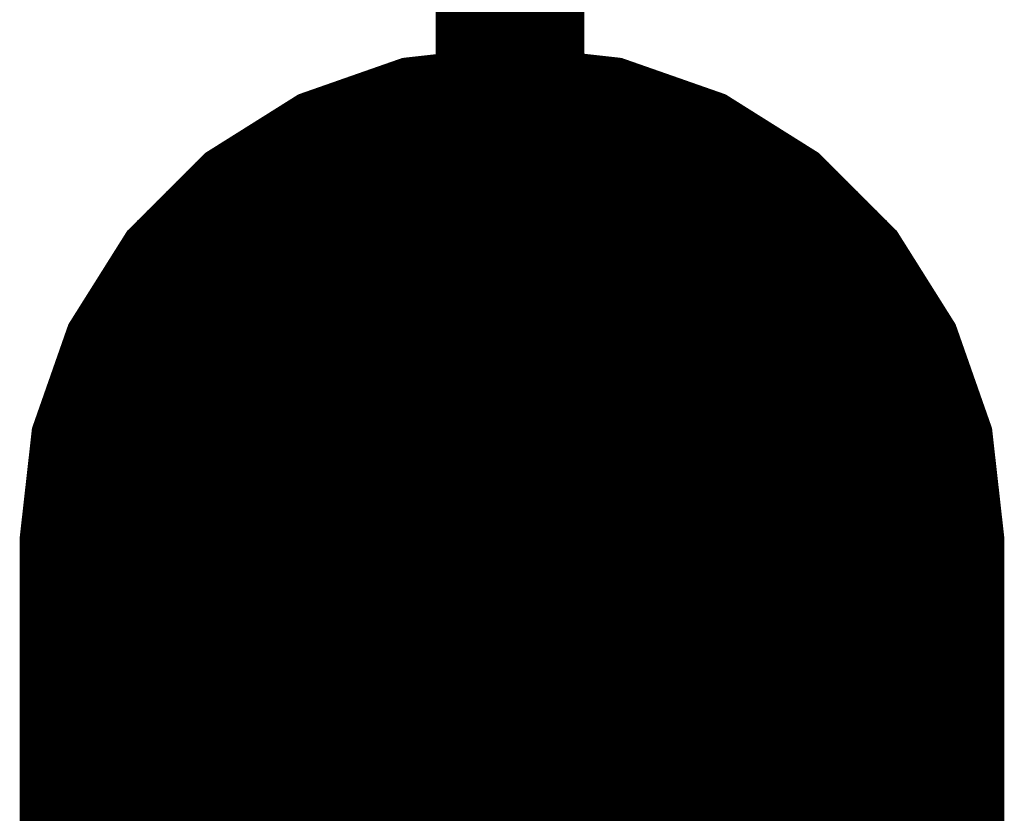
# Model space of a CAD drawing. Extents: x -35 to 35, y -57 to 81.
# Tile 94 of 153: x -4.823 to -3.813, y 53.245 to 54.06. Entities that reach past the tile are written whole.
import ezdxf

# ---------------------------------------------------------------- set-up
doc = ezdxf.new("R2010")
doc.units = 0
for name, color, linetype in [('1', 22, 'CONTINUOUS'), ('16', 175, 'CONTINUOUS'), ('17', 82, 'CONTINUOUS'), ('51', 53, 'CONTINUOUS')]:
    doc.layers.add(name, color=color, linetype=linetype)

# ---------------------------------------------------------------- blocks, each defined once
blk = doc.blocks.new('LONGP100')
at = {"const_width": 1}
blk.add_lwpolyline([(-0.5, 0), (0.5, 0)], dxfattribs=at)
at = {"const_width": 0.5}
for points in [[(-0.5, 0.25, 1), (-0.5, -0.25)], [(0.5, -0.25, 1), (0.5, 0.25)]]:
    blk.add_lwpolyline(points, format="xyb", dxfattribs=at)

msp = doc.modelspace()

# ---------------------------------------------------------------- linework, layer by layer
at = {"layer": '1', "const_width": 0.01}
for points in [[(-4.4293, 54.0155), (-4.318, 54.028)], [(-4.318, 54.028), (-4.2067, 54.0155)], [(-4.5349, 53.9785), (-4.4293, 54.0155)], [(-4.389, 54.02), (-4.247, 54.02)], [(-4.2067, 54.0155), (-4.1011, 53.9785)], [(-4.4449, 54.01), (-4.1911, 54.01)], [(-4.4735, 54), (-4.1626, 54)], [(-4.502, 53.99), (-4.134, 53.99)], [(-4.6297, 53.9189), (-4.5349, 53.9785)], [(-4.5306, 53.98), (-4.1054, 53.98)], [(-4.1011, 53.9785), (-4.0063, 53.9189)], [(-4.5484, 53.97), (-4.0876, 53.97)], [(-4.5644, 53.96), (-4.0716, 53.96)], [(-4.5803, 53.95), (-4.0557, 53.95)], [(-4.5962, 53.94), (-4.0398, 53.94)], [(-4.6121, 53.93), (-4.0239, 53.93)], [(-4.7089, 53.8397), (-4.6297, 53.9189)], [(-4.628, 53.92), (-4.008, 53.92)], [(-4.0063, 53.9189), (-3.9271, 53.8397)], [(-4.6387, 53.91), (-3.9973, 53.91)], [(-4.6487, 53.9), (-3.9873, 53.9)], [(-4.6587, 53.89), (-3.9773, 53.89)], [(-4.6687, 53.88), (-3.9673, 53.88)], [(-4.6787, 53.87), (-3.9573, 53.87)], [(-4.6887, 53.86), (-3.9473, 53.86)], [(-4.6987, 53.85), (-3.9373, 53.85)], [(-4.7685, 53.7449), (-4.7089, 53.8397)], [(-4.715, 53.83), (-3.921, 53.83)], [(-4.7087, 53.84), (-3.9273, 53.84)], [(-3.9271, 53.8397), (-3.8675, 53.7449)], [(-4.7213, 53.82), (-3.9147, 53.82)], [(-4.7276, 53.81), (-3.9084, 53.81)], [(-4.7339, 53.8), (-3.9021, 53.8)], [(-4.7402, 53.79), (-3.8958, 53.79)], [(-4.7465, 53.78), (-3.8895, 53.78)], [(-4.7527, 53.77), (-3.8833, 53.77)], [(-4.759, 53.76), (-3.877, 53.76)], [(-4.7653, 53.75), (-3.8707, 53.75)], [(-4.8055, 53.6393), (-4.7685, 53.7449)], [(-4.7702, 53.74), (-3.8658, 53.74)], [(-3.8675, 53.7449), (-3.8305, 53.6393)], [(-4.7737, 53.73), (-3.8623, 53.73)], [(-4.7772, 53.72), (-3.8588, 53.72)], [(-4.7807, 53.71), (-3.8553, 53.71)], [(-4.7842, 53.7), (-3.8518, 53.7)], [(-4.7877, 53.69), (-3.8483, 53.69)], [(-4.7912, 53.68), (-3.8448, 53.68)], [(-4.7947, 53.67), (-3.8413, 53.67)], [(-4.7982, 53.66), (-3.8378, 53.66)], [(-4.8017, 53.65), (-3.8343, 53.65)], [(-4.818, 53.528), (-4.8055, 53.6393)], [(-4.8052, 53.64), (-3.8308, 53.64)], [(-3.8305, 53.6393), (-3.818, 53.528)], [(-4.8065, 53.63), (-3.8295, 53.63)], [(-4.8076, 53.62), (-3.8284, 53.62)], [(-4.8088, 53.61), (-3.8272, 53.61)], [(-4.8099, 53.6), (-3.8261, 53.6)], [(-4.811, 53.59), (-3.825, 53.59)], [(-4.8121, 53.58), (-3.8239, 53.58)], [(-4.8133, 53.57), (-3.8227, 53.57)], [(-4.8144, 53.56), (-3.8216, 53.56)], [(-4.8155, 53.55), (-3.8205, 53.55)], [(-4.8167, 53.54), (-3.8194, 53.54)], [(-4.818, 52.928), (-4.818, 53.528)], [(-4.8178, 53.53), (-3.8182, 53.53)], [(-3.818, 53.528), (-3.818, 52.928)], [(-4.818, 53.52), (-3.818, 53.52)], [(-4.818, 53.51), (-3.818, 53.51)], [(-4.818, 53.5), (-3.818, 53.5)], [(-4.818, 53.49), (-3.818, 53.49)], [(-4.818, 53.48), (-3.818, 53.48)], [(-4.818, 53.47), (-3.818, 53.47)], [(-4.818, 53.46), (-3.818, 53.46)], [(-4.818, 53.45), (-3.818, 53.45)], [(-4.818, 53.44), (-3.818, 53.44)], [(-4.818, 53.43), (-3.818, 53.43)], [(-4.818, 53.42), (-3.818, 53.42)], [(-4.818, 53.41), (-3.818, 53.41)], [(-4.818, 53.4), (-3.818, 53.4)], [(-4.818, 53.39), (-3.818, 53.39)], [(-4.818, 53.38), (-3.818, 53.38)], [(-4.818, 53.37), (-3.818, 53.37)], [(-4.818, 53.36), (-3.818, 53.36)], [(-4.818, 53.35), (-3.818, 53.35)], [(-4.818, 53.34), (-3.818, 53.34)], [(-4.818, 53.33), (-3.818, 53.33)], [(-4.818, 53.32), (-3.818, 53.32)], [(-4.818, 53.31), (-3.818, 53.31)], [(-4.818, 53.3), (-3.818, 53.3)], [(-4.818, 53.29), (-3.818, 53.29)], [(-4.818, 53.28), (-3.818, 53.28)], [(-4.818, 53.27), (-3.818, 53.27)], [(-4.818, 53.26), (-3.818, 53.26)], [(-4.818, 53.25), (-3.818, 53.25)], [(-4.818, 53.24), (-3.818, 53.24)]]:
    msp.add_lwpolyline(points, dxfattribs=at)
at = {"layer": '1', "const_width": 0.005}
for points in [[(-4.3177, 54.0305, 1), (-4.3183, 54.0255)], [(-4.3177, 54.0255, 1), (-4.3183, 54.0305)], [(-4.4295, 54.0179, 1), (-4.429, 54.013)], [(-4.4284, 54.0131, 1), (-4.4301, 54.0178)], [(-4.389, 54.0225, 1), (-4.389, 54.0175)], [(-4.247, 54.0175, 1), (-4.247, 54.0225)], [(-4.2059, 54.0178, 1), (-4.2076, 54.0131)], [(-4.207, 54.013, 1), (-4.2065, 54.0179)], [(-4.4449, 54.0125, 1), (-4.4449, 54.0075)], [(-4.1911, 54.0075, 1), (-4.1911, 54.0125)], [(-4.4735, 54.0025, 1), (-4.4735, 53.9975)], [(-4.1626, 53.9975, 1), (-4.1626, 54.0025)], [(-4.502, 53.9925, 1), (-4.502, 53.9875)], [(-4.134, 53.9875, 1), (-4.134, 53.9925)], [(-4.5358, 53.9808, 1), (-4.5341, 53.9761)], [(-4.5336, 53.9764, 1), (-4.5363, 53.9806)], [(-4.5306, 53.9825, 1), (-4.5306, 53.9775)], [(-4.1054, 53.9775, 1), (-4.1054, 53.9825)], [(-4.0997, 53.9806, 1), (-4.1024, 53.9764)], [(-4.1019, 53.9761, 1), (-4.1002, 53.9808)], [(-4.5484, 53.9725, 1), (-4.5484, 53.9675)], [(-4.0876, 53.9675, 1), (-4.0876, 53.9725)], [(-4.5644, 53.9625, 1), (-4.5644, 53.9575)], [(-4.0716, 53.9575, 1), (-4.0716, 53.9625)], [(-4.5803, 53.9525, 1), (-4.5803, 53.9475)], [(-4.0557, 53.9475, 1), (-4.0557, 53.9525)], [(-4.5962, 53.9425, 1), (-4.5962, 53.9375)], [(-4.0398, 53.9375, 1), (-4.0398, 53.9425)], [(-4.6121, 53.9325, 1), (-4.6121, 53.9275)], [(-4.0239, 53.9275, 1), (-4.0239, 53.9325)], [(-4.6311, 53.921, 1), (-4.6284, 53.9168)], [(-4.628, 53.9171, 1), (-4.6315, 53.9207)], [(-4.628, 53.9225, 1), (-4.628, 53.9175)], [(-4.0045, 53.9207, 1), (-4.008, 53.9171)], [(-4.008, 53.9175, 1), (-4.008, 53.9225)], [(-4.0076, 53.9168, 1), (-4.0049, 53.921)], [(-4.6387, 53.9125, 1), (-4.6387, 53.9075)], [(-3.9973, 53.9075, 1), (-3.9973, 53.9125)], [(-4.6487, 53.9025, 1), (-4.6487, 53.8975)], [(-3.9873, 53.8975, 1), (-3.9873, 53.9025)], [(-4.6587, 53.8925, 1), (-4.6587, 53.8875)], [(-3.9773, 53.8875, 1), (-3.9773, 53.8925)], [(-4.6687, 53.8825, 1), (-4.6687, 53.8775)], [(-3.9673, 53.8775, 1), (-3.9673, 53.8825)], [(-4.6787, 53.8725, 1), (-4.6787, 53.8675)], [(-3.9573, 53.8675, 1), (-3.9573, 53.8725)], [(-4.6887, 53.8625, 1), (-4.6887, 53.8575)], [(-3.9473, 53.8575, 1), (-3.9473, 53.8625)], [(-4.6987, 53.8525, 1), (-4.6987, 53.8475)], [(-3.9373, 53.8475, 1), (-3.9373, 53.8525)], [(-4.715, 53.8325, 1), (-4.715, 53.8275)], [(-4.7107, 53.8415, 1), (-4.7071, 53.838)], [(-4.7087, 53.8425, 1), (-4.7087, 53.8375)], [(-4.7068, 53.8384, 1), (-4.711, 53.8411)], [(-3.925, 53.8411, 1), (-3.9292, 53.8384)], [(-3.9289, 53.838, 1), (-3.9253, 53.8415)], [(-3.9273, 53.8375, 1), (-3.9273, 53.8425)], [(-3.921, 53.8275, 1), (-3.921, 53.8325)], [(-4.7213, 53.8225, 1), (-4.7213, 53.8175)], [(-3.9147, 53.8175, 1), (-3.9147, 53.8225)], [(-4.7276, 53.8125, 1), (-4.7276, 53.8075)], [(-3.9084, 53.8075, 1), (-3.9084, 53.8125)], [(-4.7339, 53.8025, 1), (-4.7339, 53.7975)], [(-3.9021, 53.7975, 1), (-3.9021, 53.8025)], [(-4.7402, 53.7925, 1), (-4.7402, 53.7875)], [(-3.8958, 53.7875, 1), (-3.8958, 53.7925)], [(-4.7465, 53.7825, 1), (-4.7465, 53.7775)], [(-3.8895, 53.7775, 1), (-3.8895, 53.7825)], [(-4.7527, 53.7725, 1), (-4.7527, 53.7675)], [(-3.8833, 53.7675, 1), (-3.8833, 53.7725)], [(-4.759, 53.7625, 1), (-4.759, 53.7575)], [(-3.877, 53.7575, 1), (-3.877, 53.7625)], [(-4.7653, 53.7525, 1), (-4.7653, 53.7475)], [(-3.8707, 53.7475, 1), (-3.8707, 53.7525)], [(-4.7702, 53.7425, 1), (-4.7702, 53.7375)], [(-4.7706, 53.7463, 1), (-4.7664, 53.7436)], [(-4.7661, 53.7441, 1), (-4.7708, 53.7458)], [(-3.8652, 53.7458, 1), (-3.8699, 53.7441)], [(-3.8696, 53.7436, 1), (-3.8654, 53.7463)], [(-3.8658, 53.7375, 1), (-3.8658, 53.7425)], [(-4.7737, 53.7325, 1), (-4.7737, 53.7275)], [(-3.8623, 53.7275, 1), (-3.8623, 53.7325)], [(-4.7772, 53.7225, 1), (-4.7772, 53.7175)], [(-3.8588, 53.7175, 1), (-3.8588, 53.7225)], [(-4.7807, 53.7125, 1), (-4.7807, 53.7075)], [(-3.8553, 53.7075, 1), (-3.8553, 53.7125)], [(-4.7842, 53.7025, 1), (-4.7842, 53.6975)], [(-3.8518, 53.6975, 1), (-3.8518, 53.7025)], [(-4.7877, 53.6925, 1), (-4.7877, 53.6875)], [(-3.8483, 53.6875, 1), (-3.8483, 53.6925)], [(-4.7912, 53.6825, 1), (-4.7912, 53.6775)], [(-3.8448, 53.6775, 1), (-3.8448, 53.6825)], [(-4.7947, 53.6725, 1), (-4.7947, 53.6675)], [(-3.8413, 53.6675, 1), (-3.8413, 53.6725)], [(-4.7982, 53.6625, 1), (-4.7982, 53.6575)], [(-3.8378, 53.6575, 1), (-3.8378, 53.6625)], [(-4.8017, 53.6525, 1), (-4.8017, 53.6475)], [(-3.8343, 53.6475, 1), (-3.8343, 53.6525)], [(-4.803, 53.639, 1), (-4.8079, 53.6395)], [(-4.8052, 53.6425, 1), (-4.8052, 53.6375)], [(-3.8281, 53.6395, 1), (-3.833, 53.639)], [(-3.8308, 53.6375, 1), (-3.8308, 53.6425)], [(-4.8065, 53.6325, 1), (-4.8065, 53.6275)], [(-4.8078, 53.6401, 1), (-4.8031, 53.6384)], [(-3.8329, 53.6384, 1), (-3.8282, 53.6401)], [(-3.8295, 53.6275, 1), (-3.8295, 53.6325)], [(-4.8076, 53.6225, 1), (-4.8076, 53.6175)], [(-3.8284, 53.6175, 1), (-3.8284, 53.6225)], [(-4.8088, 53.6125, 1), (-4.8088, 53.6075)], [(-3.8272, 53.6075, 1), (-3.8272, 53.6125)], [(-4.8099, 53.6025, 1), (-4.8099, 53.5975)], [(-3.8261, 53.5975, 1), (-3.8261, 53.6025)], [(-4.811, 53.5925, 1), (-4.811, 53.5875)], [(-3.825, 53.5875, 1), (-3.825, 53.5925)], [(-4.8121, 53.5825, 1), (-4.8121, 53.5775)], [(-3.8239, 53.5775, 1), (-3.8239, 53.5825)], [(-4.8133, 53.5725, 1), (-4.8133, 53.5675)], [(-3.8227, 53.5675, 1), (-3.8227, 53.5725)], [(-4.8144, 53.5625, 1), (-4.8144, 53.5575)], [(-3.8216, 53.5575, 1), (-3.8216, 53.5625)], [(-4.8155, 53.5525, 1), (-4.8155, 53.5475)], [(-3.8205, 53.5475, 1), (-3.8205, 53.5525)], [(-4.8167, 53.5425, 1), (-4.8167, 53.5375)], [(-3.8194, 53.5375, 1), (-3.8194, 53.5425)], [(-4.8155, 53.528, 1), (-4.8205, 53.528)], [(-4.8178, 53.5325, 1), (-4.8178, 53.5275)], [(-3.8155, 53.528, 1), (-3.8205, 53.528)], [(-3.8182, 53.5275, 1), (-3.8182, 53.5325)], [(-4.8205, 53.5283, 1), (-4.8155, 53.5277)], [(-4.818, 53.5225, 1), (-4.818, 53.5175)], [(-3.8205, 53.5277, 1), (-3.8155, 53.5283)], [(-3.818, 53.5175, 1), (-3.818, 53.5225)], [(-4.818, 53.5125, 1), (-4.818, 53.5075)], [(-3.818, 53.5075, 1), (-3.818, 53.5125)], [(-4.818, 53.5025, 1), (-4.818, 53.4975)], [(-3.818, 53.4975, 1), (-3.818, 53.5025)], [(-4.818, 53.4925, 1), (-4.818, 53.4875)], [(-3.818, 53.4875, 1), (-3.818, 53.4925)], [(-4.818, 53.4825, 1), (-4.818, 53.4775)], [(-3.818, 53.4775, 1), (-3.818, 53.4825)], [(-4.818, 53.4725, 1), (-4.818, 53.4675)], [(-3.818, 53.4675, 1), (-3.818, 53.4725)], [(-4.818, 53.4625, 1), (-4.818, 53.4575)], [(-3.818, 53.4575, 1), (-3.818, 53.4625)], [(-4.818, 53.4525, 1), (-4.818, 53.4475)], [(-3.818, 53.4475, 1), (-3.818, 53.4525)], [(-4.818, 53.4425, 1), (-4.818, 53.4375)], [(-3.818, 53.4375, 1), (-3.818, 53.4425)], [(-4.818, 53.4325, 1), (-4.818, 53.4275)], [(-3.818, 53.4275, 1), (-3.818, 53.4325)], [(-4.818, 53.4225, 1), (-4.818, 53.4175)], [(-3.818, 53.4175, 1), (-3.818, 53.4225)], [(-4.818, 53.4125, 1), (-4.818, 53.4075)], [(-3.818, 53.4075, 1), (-3.818, 53.4125)], [(-4.818, 53.4025, 1), (-4.818, 53.3975)], [(-3.818, 53.3975, 1), (-3.818, 53.4025)], [(-4.818, 53.3925, 1), (-4.818, 53.3875)], [(-3.818, 53.3875, 1), (-3.818, 53.3925)], [(-4.818, 53.3825, 1), (-4.818, 53.3775)], [(-3.818, 53.3775, 1), (-3.818, 53.3825)], [(-4.818, 53.3725, 1), (-4.818, 53.3675)], [(-3.818, 53.3675, 1), (-3.818, 53.3725)], [(-4.818, 53.3625, 1), (-4.818, 53.3575)], [(-3.818, 53.3575, 1), (-3.818, 53.3625)], [(-4.818, 53.3525, 1), (-4.818, 53.3475)], [(-3.818, 53.3475, 1), (-3.818, 53.3525)], [(-4.818, 53.3425, 1), (-4.818, 53.3375)], [(-3.818, 53.3375, 1), (-3.818, 53.3425)], [(-4.818, 53.3325, 1), (-4.818, 53.3275)], [(-3.818, 53.3275, 1), (-3.818, 53.3325)], [(-4.818, 53.3225, 1), (-4.818, 53.3175)], [(-3.818, 53.3175, 1), (-3.818, 53.3225)], [(-4.818, 53.3125, 1), (-4.818, 53.3075)], [(-3.818, 53.3075, 1), (-3.818, 53.3125)], [(-4.818, 53.3025, 1), (-4.818, 53.2975)], [(-3.818, 53.2975, 1), (-3.818, 53.3025)], [(-4.818, 53.2925, 1), (-4.818, 53.2875)], [(-3.818, 53.2875, 1), (-3.818, 53.2925)], [(-4.818, 53.2825, 1), (-4.818, 53.2775)], [(-3.818, 53.2775, 1), (-3.818, 53.2825)], [(-4.818, 53.2725, 1), (-4.818, 53.2675)], [(-3.818, 53.2675, 1), (-3.818, 53.2725)], [(-4.818, 53.2625, 1), (-4.818, 53.2575)], [(-3.818, 53.2575, 1), (-3.818, 53.2625)], [(-4.818, 53.2525, 1), (-4.818, 53.2475)], [(-3.818, 53.2475, 1), (-3.818, 53.2525)], [(-4.818, 53.2425, 1), (-4.818, 53.2375)], [(-3.818, 53.2375, 1), (-3.818, 53.2425)]]:
    msp.add_lwpolyline(points, format="xyb", dxfattribs=at)
at = {"layer": '16', "const_width": 0.01}
for points in [[(-4.318, 54.028), (-4.4293, 54.0155)], [(-4.2067, 54.0155), (-4.318, 54.028)], [(-4.4293, 54.0155), (-4.5349, 53.9785)], [(-4.389, 54.02), (-4.247, 54.02)], [(-4.1011, 53.9785), (-4.2067, 54.0155)], [(-4.4449, 54.01), (-4.1911, 54.01)], [(-4.4735, 54), (-4.1625, 54)], [(-4.502, 53.99), (-4.134, 53.99)], [(-4.5349, 53.9785), (-4.6297, 53.9189)], [(-4.5306, 53.98), (-4.1054, 53.98)], [(-4.0063, 53.9189), (-4.1011, 53.9785)], [(-4.5484, 53.97), (-4.0876, 53.97)], [(-4.5644, 53.96), (-4.0716, 53.96)], [(-4.5803, 53.95), (-4.0557, 53.95)], [(-4.5962, 53.94), (-4.0398, 53.94)], [(-4.6121, 53.93), (-4.0239, 53.93)], [(-4.6297, 53.9189), (-4.7089, 53.8397)], [(-4.628, 53.92), (-4.008, 53.92)], [(-3.9271, 53.8397), (-4.0063, 53.9189)], [(-4.6387, 53.91), (-3.9973, 53.91)], [(-4.6487, 53.9), (-3.9873, 53.9)], [(-4.6587, 53.89), (-3.9773, 53.89)], [(-4.6687, 53.88), (-3.9673, 53.88)], [(-4.6787, 53.87), (-3.9573, 53.87)], [(-4.6887, 53.86), (-3.9473, 53.86)], [(-4.6987, 53.85), (-3.9373, 53.85)], [(-4.7089, 53.8397), (-4.7685, 53.7449)], [(-4.715, 53.83), (-3.921, 53.83)], [(-4.7087, 53.84), (-3.9273, 53.84)], [(-3.8675, 53.7449), (-3.9271, 53.8397)], [(-4.7213, 53.82), (-3.9147, 53.82)], [(-4.7276, 53.81), (-3.9084, 53.81)], [(-4.7339, 53.8), (-3.9021, 53.8)], [(-4.7402, 53.79), (-3.8958, 53.79)], [(-4.7465, 53.78), (-3.8895, 53.78)], [(-4.7527, 53.77), (-3.8833, 53.77)], [(-4.759, 53.76), (-3.877, 53.76)], [(-4.7653, 53.75), (-3.8707, 53.75)], [(-4.7685, 53.7449), (-4.8055, 53.6393)], [(-4.7702, 53.74), (-3.8658, 53.74)], [(-3.8305, 53.6393), (-3.8675, 53.7449)], [(-4.7737, 53.73), (-3.8623, 53.73)], [(-4.7772, 53.72), (-3.8588, 53.72)], [(-4.7807, 53.71), (-3.8553, 53.71)], [(-4.7842, 53.7), (-3.8518, 53.7)], [(-4.7877, 53.69), (-3.8483, 53.69)], [(-4.7912, 53.68), (-3.8448, 53.68)], [(-4.7947, 53.67), (-3.8413, 53.67)], [(-4.7982, 53.66), (-3.8378, 53.66)], [(-4.8017, 53.65), (-3.8343, 53.65)], [(-4.8055, 53.6393), (-4.818, 53.528)], [(-4.8052, 53.64), (-3.8308, 53.64)], [(-3.818, 53.528), (-3.8305, 53.6393)], [(-4.8065, 53.63), (-3.8295, 53.63)], [(-4.8076, 53.62), (-3.8284, 53.62)], [(-4.8088, 53.61), (-3.8272, 53.61)], [(-4.8099, 53.6), (-3.8261, 53.6)], [(-4.811, 53.59), (-3.825, 53.59)], [(-4.8121, 53.58), (-3.8239, 53.58)], [(-4.8133, 53.57), (-3.8227, 53.57)], [(-4.8144, 53.56), (-3.8216, 53.56)], [(-4.8155, 53.55), (-3.8205, 53.55)], [(-4.8166, 53.54), (-3.8194, 53.54)], [(-4.818, 53.528), (-4.818, 52.928)], [(-4.8178, 53.53), (-3.8182, 53.53)], [(-3.818, 52.928), (-3.818, 53.528)], [(-4.818, 53.52), (-3.818, 53.52)], [(-4.818, 53.51), (-3.818, 53.51)], [(-4.818, 53.5), (-3.818, 53.5)], [(-4.818, 53.49), (-3.818, 53.49)], [(-4.818, 53.48), (-3.818, 53.48)], [(-4.818, 53.47), (-3.818, 53.47)], [(-4.818, 53.46), (-3.818, 53.46)], [(-4.818, 53.45), (-3.818, 53.45)], [(-4.818, 53.44), (-3.818, 53.44)], [(-4.818, 53.43), (-3.818, 53.43)], [(-4.818, 53.42), (-3.818, 53.42)], [(-4.818, 53.41), (-3.818, 53.41)], [(-4.818, 53.4), (-3.818, 53.4)], [(-4.818, 53.39), (-3.818, 53.39)], [(-4.818, 53.38), (-3.818, 53.38)], [(-4.818, 53.37), (-3.818, 53.37)], [(-4.818, 53.36), (-3.818, 53.36)], [(-4.818, 53.35), (-3.818, 53.35)], [(-4.818, 53.34), (-3.818, 53.34)], [(-4.818, 53.33), (-3.818, 53.33)], [(-4.818, 53.32), (-3.818, 53.32)], [(-4.818, 53.31), (-3.818, 53.31)], [(-4.818, 53.3), (-3.818, 53.3)], [(-4.818, 53.29), (-3.818, 53.29)], [(-4.818, 53.28), (-3.818, 53.28)], [(-4.818, 53.27), (-3.818, 53.27)], [(-4.818, 53.26), (-3.818, 53.26)], [(-4.818, 53.25), (-3.818, 53.25)], [(-4.818, 53.24), (-3.818, 53.24)]]:
    msp.add_lwpolyline(points, dxfattribs=at)
at = {"layer": '16', "const_width": 0.005}
for points in [[(-4.3177, 54.0305, 1), (-4.3183, 54.0255)], [(-4.3177, 54.0255, 1), (-4.3183, 54.0305)], [(-4.4295, 54.0179, 1), (-4.429, 54.013)], [(-4.4284, 54.0131, 1), (-4.4301, 54.0178)], [(-4.389, 54.0225, 1), (-4.389, 54.0175)], [(-4.247, 54.0175, 1), (-4.247, 54.0225)], [(-4.2059, 54.0178, 1), (-4.2076, 54.0131)], [(-4.207, 54.013, 1), (-4.2065, 54.0179)], [(-4.4449, 54.0125, 1), (-4.4449, 54.0075)], [(-4.1911, 54.0075, 1), (-4.1911, 54.0125)], [(-4.4735, 54.0025, 1), (-4.4735, 53.9975)], [(-4.1625, 53.9975, 1), (-4.1625, 54.0025)], [(-4.502, 53.9925, 1), (-4.502, 53.9875)], [(-4.134, 53.9875, 1), (-4.134, 53.9925)], [(-4.5358, 53.9808, 1), (-4.5341, 53.9761)], [(-4.5336, 53.9764, 1), (-4.5363, 53.9806)], [(-4.5306, 53.9825, 1), (-4.5306, 53.9775)], [(-4.1054, 53.9775, 1), (-4.1054, 53.9825)], [(-4.0997, 53.9806, 1), (-4.1024, 53.9764)], [(-4.1019, 53.9761, 1), (-4.1002, 53.9808)], [(-4.5484, 53.9725, 1), (-4.5484, 53.9675)], [(-4.0876, 53.9675, 1), (-4.0876, 53.9725)], [(-4.5644, 53.9625, 1), (-4.5644, 53.9575)], [(-4.0716, 53.9575, 1), (-4.0716, 53.9625)], [(-4.5803, 53.9525, 1), (-4.5803, 53.9475)], [(-4.0557, 53.9475, 1), (-4.0557, 53.9525)], [(-4.5962, 53.9425, 1), (-4.5962, 53.9375)], [(-4.0398, 53.9375, 1), (-4.0398, 53.9425)], [(-4.6121, 53.9325, 1), (-4.6121, 53.9275)], [(-4.0239, 53.9275, 1), (-4.0239, 53.9325)], [(-4.6311, 53.921, 1), (-4.6284, 53.9168)], [(-4.628, 53.9171, 1), (-4.6315, 53.9207)], [(-4.628, 53.9225, 1), (-4.628, 53.9175)], [(-4.0045, 53.9207, 1), (-4.008, 53.9171)], [(-4.008, 53.9175, 1), (-4.008, 53.9225)], [(-4.0076, 53.9168, 1), (-4.0049, 53.921)], [(-4.6387, 53.9125, 1), (-4.6387, 53.9075)], [(-3.9973, 53.9075, 1), (-3.9973, 53.9125)], [(-4.6487, 53.9025, 1), (-4.6487, 53.8975)], [(-3.9873, 53.8975, 1), (-3.9873, 53.9025)], [(-4.6587, 53.8925, 1), (-4.6587, 53.8875)], [(-3.9773, 53.8875, 1), (-3.9773, 53.8925)], [(-4.6687, 53.8825, 1), (-4.6687, 53.8775)], [(-3.9673, 53.8775, 1), (-3.9673, 53.8825)], [(-4.6787, 53.8725, 1), (-4.6787, 53.8675)], [(-3.9573, 53.8675, 1), (-3.9573, 53.8725)], [(-4.6887, 53.8625, 1), (-4.6887, 53.8575)], [(-3.9473, 53.8575, 1), (-3.9473, 53.8625)], [(-4.6987, 53.8525, 1), (-4.6987, 53.8475)], [(-3.9373, 53.8475, 1), (-3.9373, 53.8525)], [(-4.715, 53.8325, 1), (-4.715, 53.8275)], [(-4.7107, 53.8415, 1), (-4.7071, 53.838)], [(-4.7087, 53.8425, 1), (-4.7087, 53.8375)], [(-4.7068, 53.8384, 1), (-4.711, 53.8411)], [(-3.925, 53.8411, 1), (-3.9292, 53.8384)], [(-3.9289, 53.838, 1), (-3.9253, 53.8415)], [(-3.9273, 53.8375, 1), (-3.9273, 53.8425)], [(-3.921, 53.8275, 1), (-3.921, 53.8325)], [(-4.7213, 53.8225, 1), (-4.7213, 53.8175)], [(-3.9147, 53.8175, 1), (-3.9147, 53.8225)], [(-4.7276, 53.8125, 1), (-4.7276, 53.8075)], [(-3.9084, 53.8075, 1), (-3.9084, 53.8125)], [(-4.7339, 53.8025, 1), (-4.7339, 53.7975)], [(-3.9021, 53.7975, 1), (-3.9021, 53.8025)], [(-4.7402, 53.7925, 1), (-4.7402, 53.7875)], [(-3.8958, 53.7875, 1), (-3.8958, 53.7925)], [(-4.7465, 53.7825, 1), (-4.7465, 53.7775)], [(-3.8895, 53.7775, 1), (-3.8895, 53.7825)], [(-4.7527, 53.7725, 1), (-4.7527, 53.7675)], [(-3.8833, 53.7675, 1), (-3.8833, 53.7725)], [(-4.759, 53.7625, 1), (-4.759, 53.7575)], [(-3.877, 53.7575, 1), (-3.877, 53.7625)], [(-4.7653, 53.7525, 1), (-4.7653, 53.7475)], [(-3.8707, 53.7475, 1), (-3.8707, 53.7525)], [(-4.7702, 53.7425, 1), (-4.7702, 53.7375)], [(-4.7706, 53.7463, 1), (-4.7664, 53.7436)], [(-4.7661, 53.7441, 1), (-4.7708, 53.7458)], [(-3.8652, 53.7458, 1), (-3.8699, 53.7441)], [(-3.8696, 53.7436, 1), (-3.8654, 53.7463)], [(-3.8658, 53.7375, 1), (-3.8658, 53.7425)], [(-4.7737, 53.7325, 1), (-4.7737, 53.7275)], [(-3.8623, 53.7275, 1), (-3.8623, 53.7325)], [(-4.7772, 53.7225, 1), (-4.7772, 53.7175)], [(-3.8588, 53.7175, 1), (-3.8588, 53.7225)], [(-4.7807, 53.7125, 1), (-4.7807, 53.7075)], [(-3.8553, 53.7075, 1), (-3.8553, 53.7125)], [(-4.7842, 53.7025, 1), (-4.7842, 53.6975)], [(-3.8518, 53.6975, 1), (-3.8518, 53.7025)], [(-4.7877, 53.6925, 1), (-4.7877, 53.6875)], [(-3.8483, 53.6875, 1), (-3.8483, 53.6925)], [(-4.7912, 53.6825, 1), (-4.7912, 53.6775)], [(-3.8448, 53.6775, 1), (-3.8448, 53.6825)], [(-4.7947, 53.6725, 1), (-4.7947, 53.6675)], [(-3.8413, 53.6675, 1), (-3.8413, 53.6725)], [(-4.7982, 53.6625, 1), (-4.7982, 53.6575)], [(-3.8378, 53.6575, 1), (-3.8378, 53.6625)], [(-4.8017, 53.6525, 1), (-4.8017, 53.6475)], [(-3.8343, 53.6475, 1), (-3.8343, 53.6525)], [(-4.803, 53.639, 1), (-4.8079, 53.6395)], [(-4.8052, 53.6425, 1), (-4.8052, 53.6375)], [(-3.8281, 53.6395, 1), (-3.833, 53.639)], [(-3.8308, 53.6375, 1), (-3.8308, 53.6425)], [(-4.8065, 53.6325, 1), (-4.8065, 53.6275)], [(-4.8078, 53.6401, 1), (-4.8031, 53.6384)], [(-3.8329, 53.6384, 1), (-3.8282, 53.6401)], [(-3.8295, 53.6275, 1), (-3.8295, 53.6325)], [(-4.8076, 53.6225, 1), (-4.8076, 53.6175)], [(-3.8284, 53.6175, 1), (-3.8284, 53.6225)], [(-4.8088, 53.6125, 1), (-4.8088, 53.6075)], [(-3.8272, 53.6075, 1), (-3.8272, 53.6125)], [(-4.8099, 53.6025, 1), (-4.8099, 53.5975)], [(-3.8261, 53.5975, 1), (-3.8261, 53.6025)], [(-4.811, 53.5925, 1), (-4.811, 53.5875)], [(-3.825, 53.5875, 1), (-3.825, 53.5925)], [(-4.8121, 53.5825, 1), (-4.8121, 53.5775)], [(-3.8239, 53.5775, 1), (-3.8239, 53.5825)], [(-4.8133, 53.5725, 1), (-4.8133, 53.5675)], [(-3.8227, 53.5675, 1), (-3.8227, 53.5725)], [(-4.8144, 53.5625, 1), (-4.8144, 53.5575)], [(-3.8216, 53.5575, 1), (-3.8216, 53.5625)], [(-4.8155, 53.5525, 1), (-4.8155, 53.5475)], [(-3.8205, 53.5475, 1), (-3.8205, 53.5525)], [(-4.8166, 53.5425, 1), (-4.8166, 53.5375)], [(-3.8194, 53.5375, 1), (-3.8194, 53.5425)], [(-4.8155, 53.528, 1), (-4.8205, 53.528)], [(-4.8178, 53.5325, 1), (-4.8178, 53.5275)], [(-3.8155, 53.528, 1), (-3.8205, 53.528)], [(-3.8182, 53.5275, 1), (-3.8182, 53.5325)], [(-4.8205, 53.5283, 1), (-4.8155, 53.5277)], [(-4.818, 53.5225, 1), (-4.818, 53.5175)], [(-3.8205, 53.5277, 1), (-3.8155, 53.5283)], [(-3.818, 53.5175, 1), (-3.818, 53.5225)], [(-4.818, 53.5125, 1), (-4.818, 53.5075)], [(-3.818, 53.5075, 1), (-3.818, 53.5125)], [(-4.818, 53.5025, 1), (-4.818, 53.4975)], [(-3.818, 53.4975, 1), (-3.818, 53.5025)], [(-4.818, 53.4925, 1), (-4.818, 53.4875)], [(-3.818, 53.4875, 1), (-3.818, 53.4925)], [(-4.818, 53.4825, 1), (-4.818, 53.4775)], [(-3.818, 53.4775, 1), (-3.818, 53.4825)], [(-4.818, 53.4725, 1), (-4.818, 53.4675)], [(-3.818, 53.4675, 1), (-3.818, 53.4725)], [(-4.818, 53.4625, 1), (-4.818, 53.4575)], [(-3.818, 53.4575, 1), (-3.818, 53.4625)], [(-4.818, 53.4525, 1), (-4.818, 53.4475)], [(-3.818, 53.4475, 1), (-3.818, 53.4525)], [(-4.818, 53.4425, 1), (-4.818, 53.4375)], [(-3.818, 53.4375, 1), (-3.818, 53.4425)], [(-4.818, 53.4325, 1), (-4.818, 53.4275)], [(-3.818, 53.4275, 1), (-3.818, 53.4325)], [(-4.818, 53.4225, 1), (-4.818, 53.4175)], [(-3.818, 53.4175, 1), (-3.818, 53.4225)], [(-4.818, 53.4125, 1), (-4.818, 53.4075)], [(-3.818, 53.4075, 1), (-3.818, 53.4125)], [(-4.818, 53.4025, 1), (-4.818, 53.3975)], [(-3.818, 53.3975, 1), (-3.818, 53.4025)], [(-4.818, 53.3925, 1), (-4.818, 53.3875)], [(-3.818, 53.3875, 1), (-3.818, 53.3925)], [(-4.818, 53.3825, 1), (-4.818, 53.3775)], [(-3.818, 53.3775, 1), (-3.818, 53.3825)], [(-4.818, 53.3725, 1), (-4.818, 53.3675)], [(-3.818, 53.3675, 1), (-3.818, 53.3725)], [(-4.818, 53.3625, 1), (-4.818, 53.3575)], [(-3.818, 53.3575, 1), (-3.818, 53.3625)], [(-4.818, 53.3525, 1), (-4.818, 53.3475)], [(-3.818, 53.3475, 1), (-3.818, 53.3525)], [(-4.818, 53.3425, 1), (-4.818, 53.3375)], [(-3.818, 53.3375, 1), (-3.818, 53.3425)], [(-4.818, 53.3325, 1), (-4.818, 53.3275)], [(-3.818, 53.3275, 1), (-3.818, 53.3325)], [(-4.818, 53.3225, 1), (-4.818, 53.3175)], [(-3.818, 53.3175, 1), (-3.818, 53.3225)], [(-4.818, 53.3125, 1), (-4.818, 53.3075)], [(-3.818, 53.3075, 1), (-3.818, 53.3125)], [(-4.818, 53.3025, 1), (-4.818, 53.2975)], [(-3.818, 53.2975, 1), (-3.818, 53.3025)], [(-4.818, 53.2925, 1), (-4.818, 53.2875)], [(-3.818, 53.2875, 1), (-3.818, 53.2925)], [(-4.818, 53.2825, 1), (-4.818, 53.2775)], [(-3.818, 53.2775, 1), (-3.818, 53.2825)], [(-4.818, 53.2725, 1), (-4.818, 53.2675)], [(-3.818, 53.2675, 1), (-3.818, 53.2725)], [(-4.818, 53.2625, 1), (-4.818, 53.2575)], [(-3.818, 53.2575, 1), (-3.818, 53.2625)], [(-4.818, 53.2525, 1), (-4.818, 53.2475)], [(-3.818, 53.2475, 1), (-3.818, 53.2525)], [(-4.818, 53.2425, 1), (-4.818, 53.2375)], [(-3.818, 53.2375, 1), (-3.818, 53.2425)]]:
    msp.add_lwpolyline(points, format="xyb", dxfattribs=at)
at = {"layer": '51'}
for points, const_width in [([(-4.32, 48.478), (-4.32, 55.828)], 0.1524), ([(-4.32, 52.428), (-4.32, 54.028)], 0.01)]:
    msp.add_lwpolyline(points, dxfattribs=dict(at, const_width=const_width))
at = {"layer": '51', "const_width": 0.005}
msp.add_lwpolyline([(-4.3175, 54.028, 1), (-4.3225, 54.028)], format="xyb", dxfattribs=at)

# ---------------------------------------------------------------- block references
at = {"layer": '17', "xscale": 0.7556, "yscale": 0.7556, "rotation": 270}
msp.add_blockref('LONGP100', (-4.318, 53.228), dxfattribs=at)
msp.add_blockref('LONGP100', (-4.318, 53.228), dxfattribs=at)

doc.saveas('drawing.dxf')
